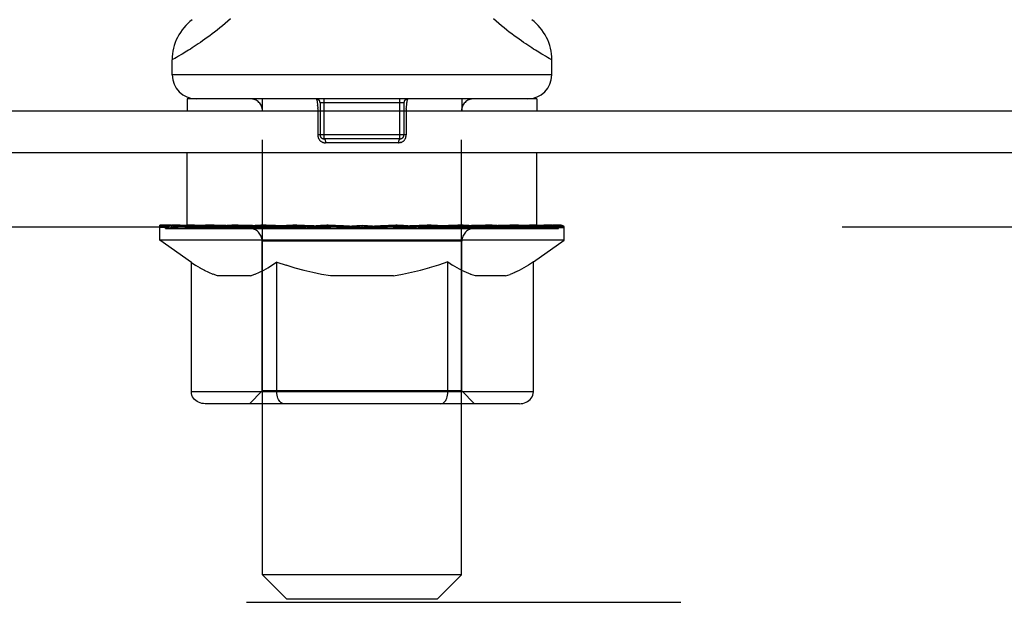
# Model space of a CAD drawing. Header units: inches. Extents: x 0 to 198, y 0 to 128.
# Tile 11 of 26: x 16.73 to 19.2, y 91.75 to 93.2. Entities that reach past the tile are written whole.
import ezdxf

# ---------------------------------------------------------------- set-up
doc = ezdxf.new("R2010")
doc.units = ezdxf.units.IN
doc.header["$LTSCALE"] = 10.872093
doc.header["$MEASUREMENT"] = 0
doc.linetypes.add('HIDDEN', pattern=[0.2, 0.1, -0.1])
doc.layers.get('0').update_dxf_attribs({"linetype": 'CONTINUOUS'})
doc.layers.add('DEFAULT_2', color=8, linetype='HIDDEN')

msp = doc.modelspace()

# ---------------------------------------------------------------- linework, layer by layer
at = {"color": 7, "linetype": 'Continuous'}
for p, q in [((17.1172, 93.1054), (17.1151, 93.1043)), ((17.1151, 93.0665), (17.1151, 93.1043)), ((17.1215, 93.1078), (17.1172, 93.1054)), ((17.1256, 93.1102), (17.1215, 93.1078)), ((17.1307, 93.1131), (17.1256, 93.1102)), ((17.1368, 93.1166), (17.1307, 93.1131)), ((18.0545, 93.1102), (18.0494, 93.1131)), ((18.0587, 93.1078), (18.0545, 93.1102)), ((18.0618, 93.1061), (18.0587, 93.1078)), ((18.0651, 93.1043), (18.0618, 93.1061)), ((18.0651, 93.0665), (18.0651, 93.1043)), ((18.0651, 93.0665), (17.1151, 93.0665)), ((17.1526, 93.0065), (17.1526, 92.9765)), ((18.0276, 93.0065), (17.1526, 93.0065)), ((18.0276, 93.0065), (18.0276, 92.9765))]:
    msp.add_line(p, q, dxfattribs=at)
at = {"color": 3, "linetype": 'Continuous'}
for p, q in [((8.6421, 92.9765), (26.4011, 92.9765)), ((8.5901, 92.8725), (26.3961, 92.8725))]:
    msp.add_line(p, q, dxfattribs=at)
at = {"color": 7, "linetype": 'Continuous'}
for points in [[(17.2612, 93.2067), (17.2544, 93.2007), (17.2476, 93.1949), (17.2409, 93.1893), (17.2343, 93.1839), (17.2277, 93.1787), (17.2213, 93.1737), (17.2151, 93.1689), (17.2089, 93.1643), (17.2029, 93.1598), (17.197, 93.1556), (17.1913, 93.1516), (17.1857, 93.1477), (17.1803, 93.144), (17.175, 93.1405), (17.17, 93.1372), (17.1651, 93.1341), (17.1605, 93.1311), (17.156, 93.1283), (17.1517, 93.1256), (17.1476, 93.1231), (17.1438, 93.1208), (17.1402, 93.1186), (17.1368, 93.1166)], [(18.0494, 93.1131), (18.0433, 93.1166), (18.0399, 93.1186), (18.0363, 93.1208), (18.0325, 93.1231), (18.0284, 93.1256), (18.0242, 93.1283), (18.0197, 93.1311), (18.015, 93.1341), (18.0101, 93.1372), (18.0051, 93.1405), (17.9999, 93.144), (17.9944, 93.1477), (17.9889, 93.1516), (17.9831, 93.1556), (17.9773, 93.1598), (17.9712, 93.1643), (17.9651, 93.1689), (17.9588, 93.1737), (17.9524, 93.1787), (17.9459, 93.1839), (17.9393, 93.1893), (17.9326, 93.1949), (17.9258, 93.2007), (17.9189, 93.2067)]]:
    msp.add_lwpolyline(points, dxfattribs=at)
for centre, radius, start, end in [((17.2401, 93.1043), 0.125, 126.7414, 180), ((17.9401, 93.1043), 0.125, 0, 53.2586), ((17.1751, 93.0665), 0.06, 180, 270), ((18.0051, 93.0665), 0.06, 270, 360)]:
    msp.add_arc(centre, radius, start, end, dxfattribs=at)
at = {"layer": 'DEFAULT_2', "color": 8, "linetype": 'HIDDEN'}
for p, q in [((17.3401, 93.0065), (17.3401, 92.9765)), ((17.4951, 92.9065), (17.4951, 93.0065)), ((17.6851, 92.9065), (17.6851, 93.0065)), ((17.8401, 93.0065), (17.8401, 92.9765)), ((17.3411, 91.8165), (17.3411, 92.9765)), ((17.479, 92.9898), (17.4789, 92.9911)), ((17.4794, 92.9825), (17.4794, 92.984)), ((17.4795, 92.978), (17.4795, 92.9165)), ((17.4851, 92.9965), (17.4851, 92.9165)), ((17.6951, 92.9965), (17.4851, 92.9965)), ((17.6951, 92.9965), (17.6951, 92.9165)), ((17.7007, 92.981), (17.7007, 92.9825)), ((17.8391, 91.8165), (17.8391, 92.9765)), ((17.7006, 92.9165), (17.4795, 92.9165)), ((17.4834, 92.9044), (17.4841, 92.9035)), ((17.4848, 92.9026), (17.4841, 92.9035)), ((17.6851, 92.9065), (17.4951, 92.9065)), ((17.4953, 92.9064), (17.4951, 92.9065)), ((17.691, 92.8991), (17.69, 92.8986)), ((17.696, 92.9035), (17.6953, 92.9026)), ((17.696, 92.9035), (17.6967, 92.9044)), ((17.4933, 92.8973), (17.4922, 92.8977)), ((17.6814, 92.8965), (17.4987, 92.8965)), ((17.6814, 92.8965), (17.6825, 92.8965)), ((17.1526, 92.6855), (17.1526, 92.8725)), ((18.0276, 92.6855), (18.0276, 92.8725)), ((26.4026, 92.6855), (8.7776, 92.6855)), ((17.0839, 92.6531), (17.0839, 92.6905)), ((17.0916, 92.6851), (17.0916, 92.6905)), ((17.0985, 92.6825), (17.0985, 92.6852)), ((17.0985, 92.6825), (18.0817, 92.6825)), ((17.1056, 92.6825), (17.1056, 92.6852)), ((17.1063, 92.6825), (17.1063, 92.6852)), ((17.1144, 92.6851), (17.1144, 92.6905)), ((17.1274, 92.6825), (17.1274, 92.6852)), ((17.1289, 92.6825), (17.1289, 92.6852)), ((17.1517, 92.6851), (17.1517, 92.6905)), ((17.1633, 92.6825), (17.1633, 92.6852)), ((17.1654, 92.6825), (17.1654, 92.6852)), ((17.3287, 92.6849), (17.1678, 92.6849)), ((17.2023, 92.6851), (17.2023, 92.6905)), ((17.2034, 92.6825), (17.2034, 92.6849)), ((17.204, 92.6825), (17.204, 92.6849)), ((17.2064, 92.6825), (17.2064, 92.6849)), ((17.2121, 92.6825), (17.2121, 92.6852)), ((17.2121, 92.6825), (17.2121, 92.6849)), ((17.2149, 92.6825), (17.2149, 92.6852)), ((17.2175, 92.6825), (17.2175, 92.6857)), ((17.221, 92.6825), (17.221, 92.6849)), ((17.2324, 92.6825), (17.2324, 92.6849)), ((17.2469, 92.6825), (17.2469, 92.6849)), ((17.2472, 92.6825), (17.2472, 92.6871)), ((17.2635, 92.6825), (17.2635, 92.6849)), ((17.2635, 92.6825), (17.2635, 92.6849)), ((17.2647, 92.6851), (17.2647, 92.6905)), ((17.2724, 92.6825), (17.2724, 92.6852)), ((17.2757, 92.6825), (17.2757, 92.6852)), ((17.2831, 92.6825), (17.2831, 92.6849)), ((17.2922, 92.6825), (17.2922, 92.6883)), ((17.3045, 92.6825), (17.3045, 92.6849)), ((17.307, 92.6825), (17.307, 92.6849)), ((17.3288, 92.6825), (17.3288, 92.6849)), ((17.3823, 92.6849), (17.3327, 92.6849)), ((17.337, 92.6851), (17.337, 92.6905)), ((17.3424, 92.6825), (17.3424, 92.6852)), ((17.3461, 92.6825), (17.3461, 92.6852)), ((17.3509, 92.6825), (17.3509, 92.6892)), ((17.3543, 92.6825), (17.3543, 92.6849)), ((17.363, 92.6825), (17.363, 92.6849)), ((17.3823, 92.6825), (17.3823, 92.6849)), ((17.4422, 92.6849), (17.3949, 92.6849)), ((17.4111, 92.6825), (17.4111, 92.6849)), ((17.4169, 92.6851), (17.4169, 92.6905)), ((17.4199, 92.6825), (17.4199, 92.6852)), ((17.4218, 92.6825), (17.4218, 92.6899)), ((17.424, 92.6825), (17.424, 92.6852)), ((17.4299, 92.6825), (17.4299, 92.6852)), ((17.4422, 92.6825), (17.4422, 92.6849)), ((17.5065, 92.6849), (17.463, 92.6849)), ((17.4735, 92.6825), (17.4735, 92.6849)), ((17.4986, 92.6849), (17.5901, 92.6905)), ((17.5022, 92.6851), (17.5022, 92.6905)), ((17.5026, 92.6904), (17.5022, 92.6905)), ((17.5026, 92.6852), (17.5026, 92.6903)), ((17.5026, 92.6825), (17.5026, 92.6852)), ((17.5057, 92.6825), (17.5057, 92.6853)), ((17.5065, 92.6825), (17.5065, 92.6849)), ((17.5068, 92.6825), (17.5068, 92.6852)), ((17.5734, 92.6849), (17.5349, 92.6849)), ((17.5393, 92.6825), (17.5393, 92.6849)), ((17.5734, 92.6825), (17.5734, 92.6849)), ((17.588, 92.6852), (17.5879, 92.6852)), ((17.5879, 92.6825), (17.5879, 92.6852)), ((17.588, 92.6825), (17.588, 92.6852)), ((17.5901, 92.6851), (17.5901, 92.6905)), ((17.5901, 92.6905), (17.6815, 92.6849)), ((17.5921, 92.6825), (17.5921, 92.6852)), ((17.5921, 92.6852), (17.5922, 92.6852)), ((17.5922, 92.6825), (17.5922, 92.6852)), ((17.6067, 92.6825), (17.6067, 92.6849)), ((17.6067, 92.6849), (17.6453, 92.6849)), ((17.6408, 92.6825), (17.6408, 92.6849)), ((17.6733, 92.6825), (17.6733, 92.6852)), ((17.6736, 92.6825), (17.6736, 92.6849)), ((17.6736, 92.6849), (17.7172, 92.6849)), ((17.6744, 92.6825), (17.6744, 92.6853)), ((17.6775, 92.6904), (17.678, 92.6905)), ((17.6775, 92.6852), (17.6775, 92.6903)), ((17.6776, 92.6825), (17.6776, 92.6852)), ((17.678, 92.6851), (17.678, 92.6905)), ((17.7067, 92.6825), (17.7067, 92.6849)), ((17.738, 92.6825), (17.738, 92.6849)), ((17.738, 92.6849), (17.7852, 92.6849)), ((17.7502, 92.6825), (17.7502, 92.6852)), ((17.7562, 92.6825), (17.7562, 92.6852)), ((17.7583, 92.6825), (17.7583, 92.6899)), ((17.7602, 92.6825), (17.7602, 92.6852)), ((17.7632, 92.6851), (17.7632, 92.6905)), ((17.769, 92.6825), (17.769, 92.6849)), ((17.7978, 92.6825), (17.7978, 92.6849)), ((17.7978, 92.6849), (17.8474, 92.6849)), ((17.8171, 92.6825), (17.8171, 92.6849)), ((17.8259, 92.6825), (17.8259, 92.6849)), ((17.8292, 92.6825), (17.8292, 92.6892)), ((17.834, 92.6825), (17.834, 92.6852)), ((17.8377, 92.6825), (17.8377, 92.6852)), ((17.8432, 92.6851), (17.8432, 92.6905)), ((17.8514, 92.6825), (17.8514, 92.6849)), ((17.8514, 92.6849), (18.0963, 92.6849)), ((17.8732, 92.6825), (17.8732, 92.6849)), ((17.8756, 92.6825), (17.8756, 92.6849)), ((17.888, 92.6825), (17.888, 92.6883)), ((17.897, 92.6825), (17.897, 92.6849)), ((17.9044, 92.6825), (17.9044, 92.6852)), ((17.9077, 92.6825), (17.9077, 92.6852)), ((17.9154, 92.6851), (17.9154, 92.6905)), ((17.9166, 92.6825), (17.9166, 92.6849)), ((17.9166, 92.6825), (17.9166, 92.6849)), ((17.9329, 92.6825), (17.9329, 92.6871)), ((17.9333, 92.6825), (17.9333, 92.6849)), ((17.9477, 92.6825), (17.9477, 92.6849)), ((17.9591, 92.6825), (17.9591, 92.6849)), ((17.9626, 92.6825), (17.9626, 92.6857)), ((17.9653, 92.6825), (17.9653, 92.6852)), ((17.968, 92.6825), (17.968, 92.6852)), ((17.968, 92.6825), (17.968, 92.6849)), ((17.9738, 92.6825), (17.9738, 92.6849)), ((17.9762, 92.6825), (17.9762, 92.6849)), ((17.9768, 92.6825), (17.9768, 92.6849)), ((17.9778, 92.6851), (17.9778, 92.6905)), ((17.9993, 92.6876), (18.0954, 92.6887)), ((17.9993, 92.6849), (17.9993, 92.6876)), ((18.0147, 92.6825), (18.0147, 92.6852)), ((18.0169, 92.6825), (18.0169, 92.6852)), ((18.0285, 92.6851), (18.0285, 92.6905)), ((18.0513, 92.6825), (18.0513, 92.6852)), ((18.0528, 92.6825), (18.0528, 92.6852)), ((18.0657, 92.6851), (18.0657, 92.6905)), ((18.0738, 92.6825), (18.0738, 92.6852)), ((18.0746, 92.6825), (18.0746, 92.6852)), ((18.0817, 92.6825), (18.0817, 92.6852)), ((18.0886, 92.6851), (18.0886, 92.6905)), ((18.0954, 92.6849), (18.0954, 92.6887)), ((18.0963, 92.6531), (18.0963, 92.6851)), ((17.1632, 92.5975), (17.0839, 92.6531)), ((18.0963, 92.6531), (17.0839, 92.6531)), ((18.0189, 92.5989), (18.0963, 92.6531)), ((17.3401, 92.276), (17.3401, 92.6507)), ((17.8401, 92.6507), (17.3401, 92.6507)), ((17.8401, 92.276), (17.8401, 92.6507)), ((17.1632, 92.2738), (17.1632, 92.5975)), ((17.1632, 92.5975), (17.1744, 92.59)), ((17.1855, 92.5832), (17.1743, 92.5901)), ((17.1964, 92.5773), (17.1853, 92.5833)), ((17.3549, 92.5835), (17.3438, 92.5774)), ((17.3659, 92.5903), (17.3547, 92.5834)), ((17.3771, 92.5979), (17.3658, 92.5903)), ((17.3771, 92.2738), (17.3771, 92.5979)), ((17.3771, 92.5979), (17.4002, 92.5902)), ((17.4228, 92.5833), (17.3999, 92.5902)), ((17.4451, 92.5772), (17.4225, 92.5834)), ((17.7589, 92.5838), (17.736, 92.5775)), ((17.7818, 92.5908), (17.7586, 92.5837)), ((17.805, 92.5986), (17.7816, 92.5907)), ((17.805, 92.2738), (17.805, 92.5986)), ((17.805, 92.5986), (17.8169, 92.5906)), ((17.8286, 92.5835), (17.8167, 92.5907)), ((17.8401, 92.5773), (17.8284, 92.5836)), ((17.9952, 92.5838), (17.9835, 92.5774)), ((18.007, 92.5909), (17.9951, 92.5837)), ((18.0189, 92.5989), (18.0069, 92.5909)), ((18.0189, 92.2738), (18.0189, 92.5989)), ((17.2071, 92.572), (17.1962, 92.5773)), ((17.2178, 92.5676), (17.2069, 92.5721)), ((17.2284, 92.5639), (17.2177, 92.5677)), ((17.3114, 92.5639), (17.2284, 92.5639)), ((17.3114, 92.5639), (17.3223, 92.5677)), ((17.3331, 92.5722), (17.3222, 92.5676)), ((17.3439, 92.5775), (17.3329, 92.5721)), ((17.4671, 92.572), (17.4447, 92.5773)), ((17.4891, 92.5676), (17.4668, 92.5721)), ((17.5109, 92.5639), (17.4889, 92.5676)), ((17.6692, 92.5639), (17.5109, 92.5639)), ((17.6692, 92.5639), (17.6915, 92.5677)), ((17.7139, 92.5722), (17.6913, 92.5676)), ((17.7363, 92.5776), (17.7136, 92.5721)), ((17.8515, 92.572), (17.8399, 92.5774)), ((17.8629, 92.5675), (17.8513, 92.5721)), ((17.8741, 92.5639), (17.8628, 92.5676)), ((17.9492, 92.5639), (17.8741, 92.5639)), ((17.9492, 92.5639), (17.9607, 92.5676)), ((17.9722, 92.5721), (17.9606, 92.5676)), ((17.9837, 92.5775), (17.972, 92.5721)), ((18.0189, 92.2738), (17.1632, 92.2738)), ((17.3401, 92.276), (17.3082, 92.2442)), ((17.8401, 92.276), (17.3401, 92.276)), ((17.8401, 92.276), (17.8719, 92.2442)), ((17.9846, 92.2442), (17.1975, 92.2442)), ((17.3862, 92.2477), (17.3844, 92.2496)), ((17.3902, 92.245), (17.3881, 92.2461)), ((17.3922, 92.2444), (17.3902, 92.245)), ((17.3943, 92.2442), (17.3922, 92.2444)), ((17.4011, 91.7565), (17.3411, 91.8165)), ((17.8391, 91.8165), (17.3411, 91.8165)), ((17.7791, 91.7565), (17.8391, 91.8165)), ((10.7776, 91.7475), (24.4026, 91.7475)), ((17.4011, 91.7565), (17.7791, 91.7565))]:
    msp.add_line(p, q, dxfattribs=at)
for points in [[(17.4751, 93.0065), (17.4753, 93.0064), (17.4755, 93.0063), (17.4757, 93.0061), (17.476, 93.0058), (17.4762, 93.0054), (17.4764, 93.0049), (17.4766, 93.0044), (17.4768, 93.0037), (17.477, 93.003), (17.4773, 93.0023), (17.4775, 93.0014), (17.4776, 93.0005), (17.4778, 92.9995), (17.478, 92.9985), (17.4782, 92.9974), (17.4783, 92.9962), (17.4785, 92.995), (17.4786, 92.9938), (17.4788, 92.9925), (17.4789, 92.9911)], [(17.7051, 93.0065), (17.7048, 93.0064), (17.7046, 93.0063), (17.7044, 93.0061), (17.7042, 93.0058), (17.704, 93.0054), (17.7037, 93.0049), (17.7035, 93.0044), (17.7033, 93.0037), (17.7031, 93.003), (17.7029, 93.0023), (17.7027, 93.0014), (17.7025, 93.0005), (17.7023, 92.9995), (17.7021, 92.9985), (17.702, 92.9974), (17.7018, 92.9962), (17.7016, 92.995), (17.7015, 92.9938), (17.7014, 92.9925), (17.7012, 92.9911), (17.7011, 92.9898), (17.701, 92.9884), (17.7009, 92.9869), (17.7008, 92.9855), (17.7008, 92.984), (17.7007, 92.9825)], [(17.479, 92.9898), (17.4791, 92.9884), (17.4792, 92.9869), (17.4793, 92.9855), (17.4794, 92.984)], [(17.4794, 92.9825), (17.4795, 92.981), (17.4795, 92.9795), (17.4795, 92.978)], [(17.7007, 92.981), (17.7007, 92.9795), (17.7006, 92.978), (17.7006, 92.9165)], [(17.4795, 92.9165), (17.4795, 92.9154), (17.4796, 92.9144), (17.4797, 92.9133), (17.4799, 92.9123), (17.4802, 92.9112), (17.4805, 92.9102), (17.4808, 92.9092)], [(17.4834, 92.9044), (17.4828, 92.9053), (17.4822, 92.9062), (17.4817, 92.9072), (17.4812, 92.9082), (17.4808, 92.9092)], [(17.4848, 92.9026), (17.4856, 92.9018), (17.4864, 92.9011), (17.4873, 92.9004), (17.4882, 92.8997), (17.4892, 92.8991), (17.4901, 92.8986), (17.4912, 92.8981), (17.4922, 92.8977), (17.4933, 92.8973), (17.4943, 92.897), (17.4954, 92.8968), (17.4965, 92.8966), (17.4976, 92.8965), (17.4987, 92.8965)], [(17.4953, 92.9064), (17.4955, 92.9064), (17.4958, 92.9063), (17.496, 92.9061), (17.4962, 92.9059), (17.4965, 92.9057), (17.4967, 92.9054), (17.4969, 92.9051), (17.4971, 92.9048), (17.4973, 92.9044), (17.4975, 92.904), (17.4977, 92.9035), (17.4978, 92.9031), (17.498, 92.9025), (17.4981, 92.902), (17.4982, 92.9015), (17.4984, 92.9009), (17.4985, 92.9003), (17.4985, 92.8997), (17.4986, 92.8991), (17.4987, 92.8984), (17.4987, 92.8978), (17.4987, 92.8971), (17.4987, 92.8965)], [(17.6851, 92.9065), (17.6848, 92.9064), (17.6846, 92.9064), (17.6844, 92.9063), (17.6841, 92.9061), (17.6839, 92.9059), (17.6837, 92.9057), (17.6834, 92.9054), (17.6832, 92.9051), (17.683, 92.9048), (17.6828, 92.9044), (17.6826, 92.904), (17.6825, 92.9035), (17.6823, 92.9031), (17.6822, 92.9025), (17.682, 92.902), (17.6819, 92.9015), (17.6818, 92.9009), (17.6817, 92.9003), (17.6816, 92.8997), (17.6815, 92.8991), (17.6815, 92.8984), (17.6814, 92.8978), (17.6814, 92.8971), (17.6814, 92.8965)], [(17.691, 92.8991), (17.6919, 92.8997), (17.6928, 92.9004), (17.6937, 92.9011), (17.6945, 92.9018), (17.6953, 92.9026)], [(17.6993, 92.9092), (17.6989, 92.9082), (17.6984, 92.9072), (17.6979, 92.9062), (17.6973, 92.9053), (17.6967, 92.9044)], [(17.6993, 92.9092), (17.6997, 92.9102), (17.7, 92.9112), (17.7002, 92.9123), (17.7004, 92.9133), (17.7005, 92.9144), (17.7006, 92.9154), (17.7006, 92.9165)], [(17.6869, 92.8973), (17.6858, 92.897), (17.6847, 92.8968), (17.6836, 92.8966), (17.6825, 92.8965)], [(17.6869, 92.8973), (17.6879, 92.8977), (17.689, 92.8981), (17.69, 92.8986)], [(17.1975, 92.2442), (17.1933, 92.2444), (17.1893, 92.245), (17.1852, 92.2461), (17.1813, 92.2477), (17.1777, 92.2496), (17.1742, 92.252), (17.1711, 92.2548), (17.1685, 92.258), (17.1663, 92.2616), (17.1646, 92.2654), (17.1636, 92.2695), (17.1632, 92.2738)], [(17.3778, 92.2654), (17.3773, 92.2695), (17.3771, 92.2738)], [(17.3787, 92.2616), (17.3778, 92.2654), (17.3773, 92.2695), (17.3771, 92.2738)], [(17.3881, 92.2461), (17.3862, 92.2477), (17.3844, 92.2496), (17.3826, 92.252), (17.3811, 92.2548), (17.3798, 92.258), (17.3787, 92.2616)], [(17.7878, 92.2442), (17.7899, 92.2444), (17.7919, 92.245), (17.794, 92.2461), (17.7959, 92.2477), (17.7977, 92.2496), (17.7995, 92.252), (17.801, 92.2548), (17.8023, 92.258), (17.8034, 92.2616), (17.8043, 92.2654), (17.8048, 92.2695), (17.805, 92.2738)], [(17.9846, 92.2442), (17.9887, 92.2444), (17.9928, 92.245), (17.9969, 92.2461), (18.0008, 92.2477), (18.0044, 92.2496), (18.0079, 92.252), (18.011, 92.2548), (18.0136, 92.258), (18.0158, 92.2616), (18.0175, 92.2654), (18.0185, 92.2695), (18.0189, 92.2738)], [(17.3826, 92.252), (17.3811, 92.2548), (17.3798, 92.258)]]:
    msp.add_lwpolyline(points, dxfattribs=at)
for centre, radius, start, end in [((17.3111, 92.9765), 0.03, 0, 90), ((17.4751, 92.9965), 0.01, 0, 90), ((17.7051, 92.9965), 0.01, 90, 180), ((17.8691, 92.9765), 0.03, 90, 180), ((17.4951, 92.9165), 0.01, 180, 270), ((17.6851, 92.9165), 0.01, 270, 360), ((17.3082, 92.6507), 0.0318, 0, 90), ((17.8719, 92.6507), 0.0318, 90, 180)]:
    msp.add_arc(centre, radius, start, end, dxfattribs=at)
for centre, major_axis, ratio, start_param, end_param in [((17.5901, 92.6905), (0.5062, 0.0053), 0.05963, 2.96643, 3.140963), ((17.068, 92.6809), (0.1584, 0), 0.060556, 0.430652, 1.470503), ((17.5901, 92.6905), (0.5062, 0), 0.060556, -3.141593, -2.96706), ((17.068, 92.6756), (0.1584, 0.0017), 0.05963, 1.376596, 1.469874), ((17.5901, 92.6905), (0.5062, 0.0105), 0.05688, 2.791345, 2.965878), ((17.1033, 92.6809), (0.1584, -0.0017), 0.05963, 0.605815, 1.645666), ((17.0486, 92.6809), (0.1584, 0.0017), 0.05963, 0.25549, 1.295341), ((17.5901, 92.6905), (0.5062, -0.0053), 0.05963, -2.96643, -2.791898), ((17.1033, 92.6756), (0.1584, 0), 0.060556, 1.551758, 1.645036), ((17.0486, 92.6756), (0.1584, 0.0033), 0.05688, 1.20151, 1.294789), ((17.1043, 92.6774), (0.1313, 0.0014), 0.05963, 1.065228, 1.614276), ((17.0885, 92.6774), (0.1313, 0.0027), 0.05688, 0.890143, 1.43919), ((17.1348, 92.6774), (0.1313, 0), 0.060556, 1.240391, 1.789438), ((17.5901, 92.6905), (0.5062, 0.0154), 0.052395, 2.616403, 2.790936), ((17.1534, 92.6809), (0.1584, -0.0033), 0.05688, 0.7809, 1.820751), ((17.0456, 92.6809), (0.1584, 0.0033), 0.05688, 0.080405, 1.120256), ((17.5901, 92.6905), (0.5062, -0.0105), 0.05688, -2.791345, -2.616812), ((17.1534, 92.6756), (0.1584, -0.0017), 0.05963, 1.72692, 1.820198), ((17.0456, 92.6756), (0.1584, 0.0048), 0.052395, 1.026568, 1.119847), ((17.0879, 92.6774), (0.1313, 0.004), 0.052395, 0.715201, 1.264248), ((17.1792, 92.6774), (0.1313, -0.0014), 0.05963, 1.415553, 1.9646), ((17.5901, 92.6905), (0.5062, 0.0197), 0.046319, 2.441654, 2.616187), ((17.2167, 92.6809), (0.1584, -0.0048), 0.052395, 0.955842, 1.995693), ((17.0592, 92.6809), (0.1584, 0.0048), 0.052395, -0.094537, 0.945314), ((17.5901, 92.6905), (0.5062, -0.0154), 0.052395, -2.616403, -2.44187), ((17.2167, 92.6756), (0.1584, -0.0033), 0.05688, 1.902006, 1.995284), ((17.0592, 92.6756), (0.1584, 0.0062), 0.046319, 0.851819, 0.945098), ((17.1027, 92.6774), (0.1313, 0.0051), 0.046319, 0.540452, 1.089499), ((17.236, 92.6774), (0.1313, -0.0027), 0.05688, 1.590638, 2.139686), ((17.5901, 92.6905), (0.5062, 0.0235), 0.038841, 2.267123, 2.441656), ((17.2914, 92.6809), (0.1584, -0.0062), 0.046319, 1.130591, 2.170442), ((17.0888, 92.6809), (0.1584, 0.0062), 0.046319, -0.269286, 0.770565), ((17.5901, 92.6905), (0.5062, -0.0197), 0.046319, -2.441654, -2.267121), ((17.2914, 92.6756), (0.1584, -0.0048), 0.052395, 2.076947, 2.170226), ((17.0888, 92.6756), (0.1584, 0.0074), 0.038841, 0.677289, 0.770567), ((17.1322, 92.6774), (0.1313, 0.0061), 0.038841, 0.365921, 0.914969), ((17.3036, 92.6774), (0.1313, -0.004), 0.052395, 1.76558, 2.314627), ((17.5901, 92.6905), (0.5062, 0.0266), 0.030195, 2.09281, 2.267343), ((17.3752, 92.6809), (0.1584, -0.0074), 0.038841, 1.305122, 2.344973), ((17.1338, 92.6809), (0.1584, 0.0074), 0.038841, -0.443817, 0.596034), ((17.5901, 92.6905), (0.5062, -0.0235), 0.038841, -2.267123, -2.092591), ((17.3752, 92.6756), (0.1584, -0.0062), 0.046319, 2.251696, 2.344975), ((17.1338, 92.6756), (0.1584, 0.0083), 0.030195, 0.502975, 0.596254), ((17.1756, 92.6774), (0.1313, 0.0069), 0.030195, 0.191608, 0.740655), ((17.38, 92.6774), (0.1313, -0.0051), 0.046319, 1.940329, 2.489376), ((17.1926, 92.6809), (0.1584, 0.0083), 0.030195, -0.61813, 0.421721), ((17.4655, 92.6809), (0.1584, -0.0083), 0.030195, 1.479435, 2.519286), ((17.5901, 92.6905), (0.5062, 0.0288), 0.020645, 1.918687, 2.09322), ((17.5901, 92.6905), (0.5062, -0.0266), 0.030195, -2.09281, -1.918277), ((17.4655, 92.6756), (0.1584, -0.0074), 0.038841, 2.426227, 2.519505), ((17.1926, 92.6756), (0.1584, 0.009), 0.020645, 0.328852, 0.422131), ((17.2317, 92.6774), (0.1313, 0.0075), 0.020645, 0.017485, 0.566532), ((17.4627, 92.6774), (0.1313, -0.0061), 0.038841, 2.11486, 2.663907), ((17.2634, 92.6809), (0.1584, 0.009), 0.020645, -0.792253, 0.247598), ((17.5596, 92.6809), (0.1584, -0.009), 0.020645, 1.653558, 2.693409), ((17.5901, 92.6905), (0.5062, 0.0302), 0.010478, 1.744704, 1.919237), ((17.5901, 92.6905), (0.5062, -0.0288), 0.020645, -1.918687, -1.744154), ((17.5596, 92.6756), (0.1584, -0.0083), 0.030195, 2.60054, 2.693819), ((17.2634, 92.6756), (0.1584, 0.0094), 0.010478, 0.154869, 0.248148), ((17.2986, 92.6774), (0.1313, 0.0078), 0.010478, 6.126688, 6.675735), ((17.5492, 92.6774), (0.1313, -0.0069), 0.030195, 2.289173, 2.83822), ((17.3442, 92.6809), (0.1584, 0.0094), 0.010478, -0.966236, -0.000846), ((17.6546, 92.6809), (0.1584, -0.0094), 0.010478, 1.827541, 2.867392), ((17.5901, 92.6905), (0.5062, -0.0302), 0.010478, -1.744704, -1.570171), ((17.6546, 92.6756), (0.1584, -0.009), 0.020645, 2.774664, 2.867942), ((17.637, 92.6774), (0.1313, -0.0075), 0.020645, 2.463296, 3.012344), ((17.5255, 92.6809), (0.1584, 0.0094), 0.010478, 0.274201, 1.314052), ((17.4567, 92.6774), (0.1313, 0.0078), 0.010478, -0.000483, 0.504314), ((17.4325, 92.6756), (0.1584, 0.0094), 0.010478, 0.099668, 0.192946), ((17.5901, 92.6905), (0.5062, 0.0302), 0.010478, -1.571421, -1.396888), ((17.7477, 92.6756), (0.1584, -0.0094), 0.010478, 2.948646, 3.041925), ((17.7234, 92.6774), (0.1313, -0.0078), 0.010478, 2.637279, 3.142076), ((17.6205, 92.6809), (0.1584, 0.009), 0.020645, 0.448184, 1.488034), ((17.5431, 92.6774), (0.1313, 0.0075), 0.020645, 0.129249, 0.678296), ((17.5255, 92.6756), (0.1584, 0.009), 0.020645, 0.273651, 0.366929), ((17.8359, 92.6809), (0.1584, -0.0094), 0.010478, -3.140747, -2.175357), ((17.5901, 92.6905), (0.5062, 0.0288), 0.020645, -1.397439, -1.222906), ((17.5901, 92.6905), (0.5062, -0.0302), 0.010478, 1.222355, 1.396888), ((17.7146, 92.6809), (0.1584, 0.0083), 0.030195, 0.622307, 1.662158), ((17.6309, 92.6774), (0.1313, 0.0069), 0.030195, 0.303372, 0.852419), ((17.8815, 92.6774), (0.1313, -0.0078), 0.010478, 2.749043, 3.29809), ((17.9167, 92.6809), (0.1584, -0.009), 0.020645, 2.893995, 3.933846), ((17.6205, 92.6756), (0.1584, 0.0083), 0.030195, 0.447774, 0.541052), ((17.9167, 92.6756), (0.1584, -0.0094), 0.010478, 2.893445, 2.986723), ((17.8049, 92.6809), (0.1584, 0.0074), 0.038841, 0.79662, 1.836471), ((17.5901, 92.6905), (0.5062, 0.0266), 0.030195, -1.223315, -1.048783), ((17.5901, 92.6905), (0.5062, -0.0288), 0.020645, 1.048373, 1.222906), ((17.7175, 92.6774), (0.1313, 0.0061), 0.038841, 0.477686, 1.026733), ((17.9485, 92.6774), (0.1313, -0.0075), 0.020645, 2.57506, 3.124108), ((17.9876, 92.6809), (0.1584, -0.0083), 0.030195, 2.719872, 3.759723), ((17.8887, 92.6809), (0.1584, 0.0062), 0.046319, 0.971151, 2.011002), ((17.7146, 92.6756), (0.1584, 0.0074), 0.038841, 0.622087, 0.715366), ((17.9876, 92.6756), (0.1584, -0.009), 0.020645, 2.719462, 2.812741), ((17.5901, 92.6905), (0.5062, 0.0235), 0.038841, -1.049002, -0.874469), ((17.5901, 92.6905), (0.5062, -0.0266), 0.030195, 0.87425, 1.048783), ((17.8002, 92.6774), (0.1313, 0.0051), 0.046319, 0.652216, 1.201263), ((17.9634, 92.6809), (0.1584, 0.0048), 0.052395, 1.1459, 2.185751), ((18.0045, 92.6774), (0.1313, -0.0069), 0.030195, 2.400937, 2.949985), ((18.0464, 92.6809), (0.1584, -0.0074), 0.038841, 2.545558, 3.585409), ((17.8765, 92.6774), (0.1313, 0.004), 0.052395, 0.826965, 1.376012), ((17.8049, 92.6756), (0.1584, 0.0062), 0.046319, 0.796618, 0.889896), ((18.0464, 92.6756), (0.1584, -0.0083), 0.030195, 2.545339, 2.638617), ((18.0267, 92.6809), (0.1584, 0.0033), 0.05688, 1.320842, 2.360692), ((17.5901, 92.6905), (0.5062, 0.0197), 0.046319, -0.874471, -0.699939), ((17.5901, 92.6905), (0.5062, -0.0235), 0.038841, 0.699936, 0.874469), ((18.0913, 92.6809), (0.1584, -0.0062), 0.046319, 2.371028, 3.410879), ((18.0479, 92.6774), (0.1313, -0.0061), 0.038841, 2.226624, 2.775671), ((18.0768, 92.6809), (0.1584, 0.0017), 0.05963, 1.495927, 2.535778), ((17.9441, 92.6774), (0.1313, 0.0027), 0.05688, 1.001907, 1.550954), ((18.121, 92.6809), (0.1584, -0.0048), 0.052395, 2.196279, 3.23613), ((18.0775, 92.6774), (0.1313, -0.0051), 0.046319, 2.052093, 2.601141), ((17.8887, 92.6756), (0.1584, 0.0048), 0.052395, 0.971367, 1.064645), ((18.0913, 92.6756), (0.1584, -0.0074), 0.038841, 2.371026, 2.464304), ((18.1121, 92.6809), (0.1584, 0), 0.060556, 2.364024, 2.71094), ((18.1345, 92.6809), (0.1584, -0.0033), 0.05688, 2.021337, 3.061188), ((17.5901, 92.6905), (0.5062, 0.0154), 0.052395, -0.699723, -0.52519), ((17.5901, 92.6905), (0.5062, -0.0197), 0.046319, 0.525406, 0.699939), ((18.1316, 92.6809), (0.1584, -0.0017), 0.05963, 1.846251, 2.886102), ((18.001, 92.6774), (0.1313, 0.0014), 0.05963, 1.176993, 1.72604), ((18.0922, 92.6774), (0.1313, -0.004), 0.052395, 1.877344, 2.426392), ((18.0453, 92.6774), (0.1313, 0), 0.060556, 1.352155, 1.901202), ((18.0916, 92.6774), (0.1313, -0.0027), 0.05688, 1.702402, 2.25145), ((18.0759, 92.6774), (0.1313, -0.0014), 0.05963, 1.527317, 2.076364), ((17.9634, 92.6756), (0.1584, 0.0033), 0.05688, 1.146309, 1.239587), ((18.121, 92.6756), (0.1584, -0.0062), 0.046319, 2.196495, 2.289773), ((17.5901, 92.6905), (0.5062, 0.0105), 0.05688, -0.524781, -0.350248), ((17.5901, 92.6905), (0.5062, -0.0154), 0.052395, 0.350657, 0.52519), ((18.1121, 92.6756), (0.1584, -0.0017), 0.05963, 1.764997, 1.971333), ((18.0267, 92.6756), (0.1584, 0.0017), 0.05963, 1.321394, 1.414673), ((18.1345, 92.6756), (0.1584, -0.0048), 0.052395, 2.021746, 2.115024), ((17.5901, 92.6905), (0.5062, 0.0053), 0.05963, -0.349695, -0.175162), ((17.5901, 92.6905), (0.5062, -0.0105), 0.05688, 0.175715, 0.350248), ((18.0768, 92.6756), (0.1584, 0), 0.060556, 1.496556, 1.589835), ((18.1316, 92.6756), (0.1584, -0.0033), 0.05688, 1.846804, 1.940083), ((17.5901, 92.6905), (0.5062, -0.0053), 0.05963, 6.27665, 6.458348), ((17.5901, 92.6905), (0.5062, 0), 0.060556, -0.174533, -0.058352)]:
    msp.add_ellipse(centre, major_axis=major_axis, ratio=ratio, start_param=start_param, end_param=end_param, dxfattribs=at)

doc.saveas('drawing.dxf')
